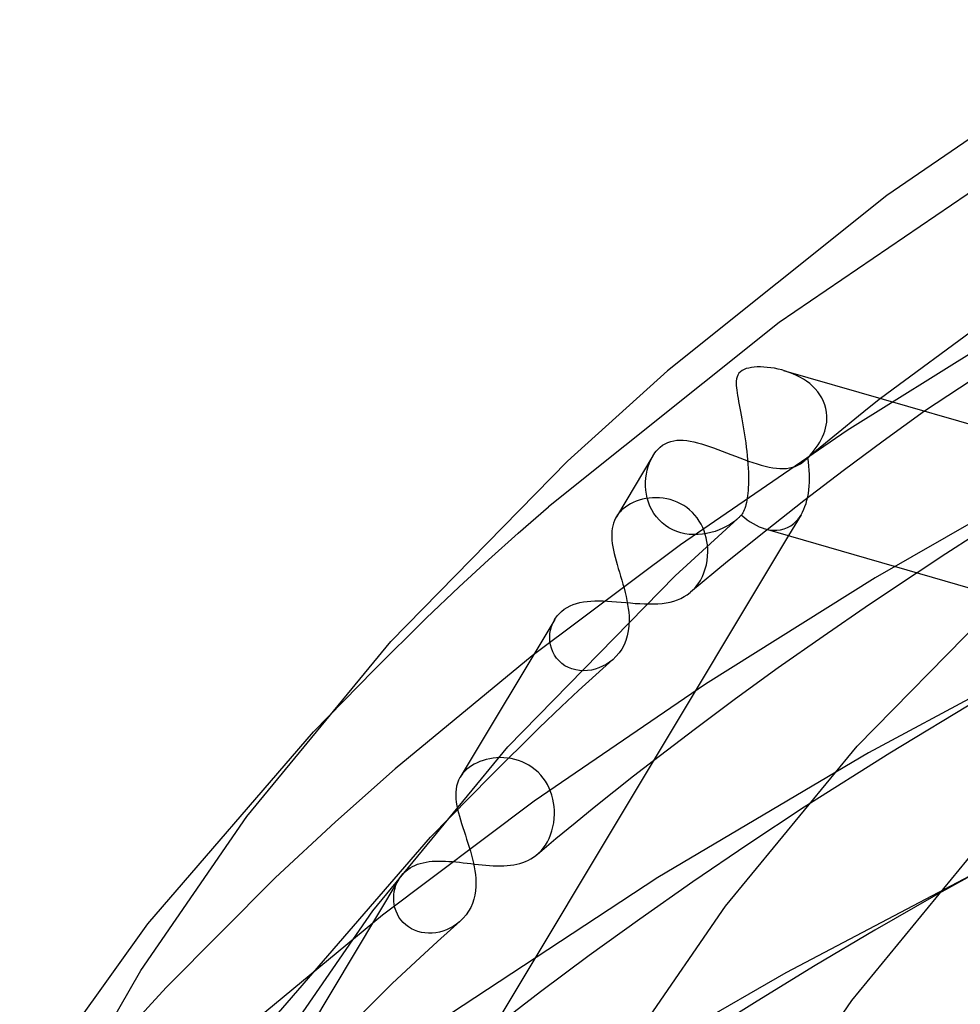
# Model space of a CAD drawing. Header units: millimetres. Extents: x -247 to 247, y -141 to 230.
# Tile 30 of 99: x -146 to -122, y 177 to 202. Entities that reach past the tile are written whole.
import ezdxf

# ---------------------------------------------------------------- set-up
doc = ezdxf.new("R2010")
doc.units = ezdxf.units.MM
doc.layers.add('HIDDEN', color=7, linetype='Continuous')
doc.layers.add('THICK', color=7, linetype='Continuous')

msp = doc.modelspace()

# ---------------------------------------------------------------- linework, layer by layer
at = {"layer": 'HIDDEN'}
for p, q in [((-119.787, 198.572), (-126.648, 193.893)), ((-126.648, 193.893), (-132.512, 189.209)), ((-120.705, 193.777), (-124.913, 191.148)), ((-126.481, 192.659), (-126.576, 192.687)), ((-126.387, 192.627), (-126.481, 192.659)), ((-126.295, 192.591), (-126.387, 192.627)), ((-126.204, 192.55), (-126.295, 192.591)), ((-126.115, 192.504), (-126.204, 192.55)), ((-126.029, 192.454), (-126.115, 192.504)), ((-125.947, 192.399), (-126.029, 192.454)), ((-125.868, 192.34), (-125.947, 192.399)), ((-125.794, 192.276), (-125.868, 192.34)), ((-125.726, 192.207), (-125.794, 192.276)), ((-125.663, 192.134), (-125.726, 192.207)), ((-125.606, 192.057), (-125.663, 192.134)), ((-125.556, 191.975), (-125.606, 192.057)), ((-125.514, 191.889), (-125.556, 191.975)), ((-125.479, 191.8), (-125.514, 191.889)), ((-124.065, 191.962), (-124.395, 191.698)), ((-125.454, 191.707), (-125.479, 191.8)), ((-125.437, 191.612), (-125.454, 191.707)), ((-125.429, 191.514), (-125.437, 191.612)), ((-124.395, 191.698), (-124.722, 191.434)), ((-122.945, 191.639), (-123.996, 190.878)), ((-125.447, 191.282), (-125.436, 191.356)), ((-125.436, 191.356), (-125.43, 191.429)), ((-125.43, 191.429), (-125.429, 191.443)), ((-125.429, 191.5), (-125.429, 191.514)), ((-125.429, 191.486), (-125.429, 191.5)), ((-125.429, 191.472), (-125.429, 191.486)), ((-125.429, 191.458), (-125.429, 191.472)), ((-125.429, 191.443), (-125.429, 191.458)), ((-124.722, 191.434), (-125.047, 191.169)), ((-124.913, 191.148), (-129.157, 188.244)), ((-125.541, 190.99), (-125.511, 191.062)), ((-125.511, 191.062), (-125.485, 191.135)), ((-125.485, 191.135), (-125.464, 191.209)), ((-125.464, 191.209), (-125.447, 191.282)), ((-125.047, 191.169), (-125.37, 190.903)), ((-129.611, 190.771), (-129.545, 190.812)), ((-129.545, 190.812), (-129.475, 190.845)), ((-129.475, 190.845), (-129.402, 190.87)), ((-129.402, 190.87), (-129.326, 190.888)), ((-129.326, 190.888), (-129.247, 190.899)), ((-129.247, 190.899), (-129.166, 190.903)), ((-129.166, 190.903), (-129.082, 190.901)), ((-129.082, 190.901), (-128.995, 190.892)), ((-128.995, 190.892), (-128.906, 190.879)), ((-128.906, 190.879), (-128.813, 190.86)), ((-128.813, 190.86), (-128.718, 190.836)), ((-128.718, 190.836), (-128.62, 190.808)), ((-128.62, 190.808), (-128.52, 190.777)), ((-125.37, 190.903), (-125.691, 190.637)), ((-125.656, 190.78), (-125.614, 190.848)), ((-125.614, 190.848), (-125.575, 190.918)), ((-125.575, 190.918), (-125.541, 190.99)), ((-123.996, 190.878), (-125.015, 190.121)), ((-129.831, 190.541), (-129.802, 190.582)), ((-129.802, 190.582), (-129.772, 190.621)), ((-129.772, 190.621), (-129.74, 190.657)), ((-129.74, 190.657), (-129.707, 190.691)), ((-129.707, 190.691), (-129.673, 190.722)), ((-129.673, 190.722), (-129.611, 190.771)), ((-128.52, 190.777), (-128.417, 190.742)), ((-128.417, 190.742), (-128.311, 190.704)), ((-128.311, 190.704), (-128.203, 190.664)), ((-128.203, 190.664), (-128.094, 190.622)), ((-128.094, 190.622), (-127.983, 190.579)), ((-127.983, 190.579), (-127.871, 190.536)), ((-125.691, 190.637), (-126.009, 190.37)), ((-125.859, 190.52), (-125.804, 190.582)), ((-125.804, 190.582), (-125.751, 190.647)), ((-125.751, 190.647), (-125.702, 190.712)), ((-125.702, 190.712), (-125.656, 190.78)), ((-129.856, 190.5), (-130.784, 188.954)), ((-129.975, 190.233), (-129.942, 190.325)), ((-129.942, 190.325), (-129.903, 190.414)), ((-129.903, 190.414), (-129.858, 190.498)), ((-129.858, 190.498), (-129.831, 190.541)), ((-127.871, 190.536), (-127.757, 190.492)), ((-127.757, 190.492), (-127.644, 190.449)), ((-127.644, 190.449), (-127.532, 190.407)), ((-127.532, 190.407), (-127.421, 190.367)), ((-127.421, 190.367), (-127.312, 190.33)), ((-127.312, 190.33), (-127.204, 190.296)), ((-126.101, 190.303), (-126.035, 190.349)), ((-126.035, 190.349), (-126.015, 190.365)), ((-126.015, 190.365), (-125.995, 190.382)), ((-125.995, 190.382), (-125.975, 190.4)), ((-125.975, 190.4), (-125.956, 190.419)), ((-125.956, 190.419), (-125.937, 190.438)), ((-125.937, 190.438), (-125.918, 190.459)), ((-125.918, 190.459), (-125.859, 190.52)), ((-130.021, 190.039), (-130.001, 190.137)), ((-130.001, 190.137), (-129.975, 190.233)), ((-127.204, 190.296), (-127.1, 190.266)), ((-127.1, 190.266), (-126.999, 190.24)), ((-126.999, 190.24), (-126.901, 190.218)), ((-126.901, 190.218), (-126.806, 190.201)), ((-126.806, 190.201), (-126.714, 190.189)), ((-126.714, 190.189), (-126.626, 190.182)), ((-126.626, 190.182), (-126.542, 190.181)), ((-126.542, 190.181), (-126.461, 190.185)), ((-126.461, 190.185), (-126.383, 190.196)), ((-126.383, 190.196), (-126.309, 190.212)), ((-126.309, 190.212), (-126.237, 190.235)), ((-126.237, 190.235), (-126.168, 190.265)), ((-126.168, 190.265), (-126.101, 190.303)), ((-125.015, 190.121), (-126.015, 189.358)), ((-130.042, 189.838), (-130.035, 189.94)), ((-130.042, 189.735), (-130.042, 189.838)), ((-130.035, 189.94), (-130.021, 190.039)), ((-119.701, 189.981), (-124.203, 187.399)), ((-130.035, 189.632), (-130.042, 189.735)), ((-130.02, 189.528), (-130.035, 189.632)), ((-130.356, 189.318), (-130.427, 189.283)), ((-130.281, 189.35), (-130.356, 189.318)), ((-130.203, 189.377), (-130.281, 189.35)), ((-130.121, 189.399), (-130.203, 189.377)), ((-130.038, 189.417), (-130.121, 189.399)), ((-129.952, 189.429), (-130.038, 189.417)), ((-129.998, 189.426), (-130.02, 189.528)), ((-129.968, 189.325), (-129.998, 189.426)), ((-129.93, 189.226), (-129.968, 189.325)), ((-129.864, 189.437), (-129.952, 189.429)), ((-129.775, 189.439), (-129.864, 189.437)), ((-129.684, 189.436), (-129.775, 189.439)), ((-129.594, 189.426), (-129.684, 189.436)), ((-129.503, 189.411), (-129.594, 189.426)), ((-129.413, 189.389), (-129.503, 189.411)), ((-129.325, 189.362), (-129.413, 189.389)), ((-129.238, 189.327), (-129.325, 189.362)), ((-129.153, 189.287), (-129.238, 189.327)), ((-126.015, 189.358), (-126.996, 188.589)), ((-133.282, 188.535), (-132.512, 189.209)), ((-130.689, 189.082), (-130.722, 189.043)), ((-130.652, 189.119), (-130.689, 189.082)), ((-130.613, 189.156), (-130.652, 189.119)), ((-130.556, 189.202), (-130.613, 189.156)), ((-130.493, 189.244), (-130.556, 189.202)), ((-130.427, 189.283), (-130.493, 189.244)), ((-129.884, 189.131), (-129.93, 189.226)), ((-129.829, 189.04), (-129.884, 189.131)), ((-129.072, 189.24), (-129.153, 189.287)), ((-128.994, 189.187), (-129.072, 189.24)), ((-128.921, 189.129), (-128.994, 189.187)), ((-128.852, 189.065), (-128.921, 189.129)), ((-128.789, 188.997), (-128.852, 189.065)), ((-130.833, 188.856), (-130.858, 188.792)), ((-130.804, 188.919), (-130.833, 188.856)), ((-130.779, 188.962), (-130.804, 188.919)), ((-130.752, 189.003), (-130.779, 188.962)), ((-130.722, 189.043), (-130.752, 189.003)), ((-129.767, 188.953), (-129.829, 189.04)), ((-129.697, 188.872), (-129.767, 188.953)), ((-129.62, 188.799), (-129.697, 188.872)), ((-128.73, 188.923), (-128.789, 188.997)), ((-128.676, 188.845), (-128.73, 188.923)), ((-128.629, 188.764), (-128.676, 188.845)), ((-127.799, 188.826), (-127.885, 188.766)), ((-127.717, 188.89), (-127.799, 188.826)), ((-126.087, 189.007), (-126.407, 188.475)), ((-130.898, 188.584), (-130.902, 188.511)), ((-130.89, 188.656), (-130.898, 188.584)), ((-130.876, 188.725), (-130.89, 188.656)), ((-130.858, 188.792), (-130.876, 188.725)), ((-129.536, 188.732), (-129.62, 188.799)), ((-129.446, 188.673), (-129.536, 188.732)), ((-129.349, 188.622), (-129.446, 188.673)), ((-129.249, 188.58), (-129.349, 188.622)), ((-129.145, 188.547), (-129.249, 188.58)), ((-128.588, 188.68), (-128.629, 188.764)), ((-128.552, 188.594), (-128.588, 188.68)), ((-128.523, 188.506), (-128.552, 188.594)), ((-128.275, 188.582), (-128.381, 188.551)), ((-128.172, 188.619), (-128.275, 188.582)), ((-128.073, 188.662), (-128.172, 188.619)), ((-127.977, 188.712), (-128.073, 188.662)), ((-127.885, 188.766), (-127.977, 188.712)), ((-126.996, 188.589), (-127.958, 187.814)), ((-134.039, 187.856), (-133.282, 188.535)), ((-130.902, 188.511), (-130.901, 188.435)), ((-130.901, 188.435), (-130.896, 188.356)), ((-130.896, 188.356), (-130.887, 188.275)), ((-129.039, 188.523), (-129.145, 188.547)), ((-128.93, 188.507), (-129.039, 188.523)), ((-128.819, 188.5), (-128.93, 188.507)), ((-128.708, 188.501), (-128.819, 188.5)), ((-128.598, 188.51), (-128.708, 188.501)), ((-128.489, 188.527), (-128.598, 188.51)), ((-128.499, 188.418), (-128.523, 188.506)), ((-128.481, 188.328), (-128.499, 188.418)), ((-128.381, 188.551), (-128.489, 188.527)), ((-128.469, 188.238), (-128.481, 188.328)), ((-121.669, 188.482), (-122.404, 188.009)), ((-129.157, 188.244), (-132.923, 185.417)), ((-130.887, 188.275), (-130.875, 188.192)), ((-130.875, 188.192), (-130.858, 188.106)), ((-130.858, 188.106), (-130.839, 188.018)), ((-128.461, 188.149), (-128.469, 188.238)), ((-128.464, 187.95), (-128.459, 188.06)), ((-128.459, 188.06), (-128.461, 188.149)), ((-134.782, 187.173), (-134.039, 187.856)), ((-130.839, 188.018), (-130.817, 187.927)), ((-130.817, 187.927), (-130.792, 187.834)), ((-130.792, 187.834), (-130.765, 187.739)), ((-127.958, 187.814), (-128.9, 187.033)), ((-128.495, 187.735), (-128.476, 187.842)), ((-128.476, 187.842), (-128.464, 187.95)), ((-122.404, 188.009), (-123.136, 187.531)), ((-130.765, 187.739), (-130.736, 187.64)), ((-130.736, 187.64), (-130.707, 187.541)), ((-128.556, 187.529), (-128.522, 187.631)), ((-128.522, 187.631), (-128.495, 187.735)), ((-130.707, 187.541), (-130.677, 187.441)), ((-130.677, 187.441), (-130.647, 187.34)), ((-130.647, 187.34), (-130.617, 187.237)), ((-128.704, 187.248), (-128.648, 187.336)), ((-128.648, 187.336), (-128.598, 187.431)), ((-128.598, 187.431), (-128.556, 187.529)), ((-124.203, 187.399), (-128.519, 184.7)), ((-135.621, 186.376), (-134.782, 187.173)), ((-130.617, 187.237), (-130.589, 187.134)), ((-130.589, 187.134), (-130.562, 187.031)), ((-128.907, 187.027), (-128.833, 187.094)), ((-128.833, 187.094), (-128.766, 187.168)), ((-128.766, 187.168), (-128.704, 187.248)), ((-131.623, 186.788), (-131.529, 186.8)), ((-131.529, 186.8), (-131.432, 186.809)), ((-131.432, 186.809), (-131.332, 186.814)), ((-131.332, 186.814), (-131.228, 186.815)), ((-131.228, 186.815), (-131.121, 186.813)), ((-131.121, 186.813), (-131.01, 186.808)), ((-131.01, 186.808), (-130.897, 186.801)), ((-130.897, 186.801), (-130.782, 186.792)), ((-130.562, 187.031), (-130.537, 186.929)), ((-130.537, 186.929), (-130.516, 186.827)), ((-130.516, 186.827), (-130.497, 186.726)), ((-129.418, 186.786), (-129.322, 186.811)), ((-129.322, 186.811), (-129.23, 186.842)), ((-129.23, 186.842), (-129.143, 186.879)), ((-129.143, 186.879), (-129.06, 186.922)), ((-129.06, 186.922), (-128.981, 186.971)), ((-128.981, 186.971), (-128.907, 187.027)), ((-132.178, 186.547), (-132.111, 186.6)), ((-132.111, 186.6), (-132.039, 186.646)), ((-132.039, 186.646), (-131.963, 186.686)), ((-131.963, 186.686), (-131.883, 186.719)), ((-131.883, 186.719), (-131.8, 186.747)), ((-131.8, 186.747), (-131.713, 186.77)), ((-131.713, 186.77), (-131.623, 186.788)), ((-130.782, 186.792), (-130.665, 186.782)), ((-130.665, 186.782), (-130.547, 186.772)), ((-130.547, 186.772), (-130.428, 186.762)), ((-130.497, 186.726), (-130.481, 186.625)), ((-130.481, 186.625), (-130.469, 186.525)), ((-130.428, 186.762), (-130.308, 186.752)), ((-130.308, 186.752), (-130.189, 186.745)), ((-130.189, 186.745), (-130.072, 186.739)), ((-130.072, 186.739), (-129.956, 186.737)), ((-129.956, 186.737), (-129.842, 186.737)), ((-129.842, 186.737), (-129.731, 186.742)), ((-129.731, 186.742), (-129.623, 186.752)), ((-129.623, 186.752), (-129.519, 186.766)), ((-129.519, 186.766), (-129.418, 186.786)), ((-136.954, 185.054), (-135.621, 186.376)), ((-132.353, 186.339), (-134.756, 182.333)), ((-132.4, 186.249), (-132.357, 186.331)), ((-132.357, 186.331), (-132.333, 186.371)), ((-132.333, 186.371), (-132.306, 186.409)), ((-132.306, 186.409), (-132.277, 186.446)), ((-132.277, 186.446), (-132.246, 186.481)), ((-132.246, 186.481), (-132.213, 186.515)), ((-132.213, 186.515), (-132.178, 186.547)), ((-130.469, 186.525), (-130.462, 186.426)), ((-130.462, 186.426), (-130.459, 186.328)), ((-130.459, 186.328), (-130.459, 186.324)), ((-130.459, 186.324), (-130.459, 186.32)), ((-130.459, 186.32), (-130.459, 186.316)), ((-130.459, 186.316), (-130.459, 186.313)), ((-130.459, 186.313), (-130.459, 186.309)), ((-130.459, 186.309), (-130.459, 186.305)), ((-132.473, 185.982), (-132.458, 186.074)), ((-132.458, 186.074), (-132.433, 186.163)), ((-132.433, 186.163), (-132.4, 186.249)), ((-118.582, 186.052), (-124.375, 182.953)), ((-132.479, 185.888), (-132.473, 185.982)), ((-132.475, 185.794), (-132.479, 185.888)), ((-132.46, 185.701), (-132.475, 185.794)), ((-132.436, 185.609), (-132.46, 185.701)), ((-132.402, 185.521), (-132.436, 185.609)), ((-132.923, 185.417), (-136.409, 182.54)), ((-132.358, 185.437), (-132.402, 185.521)), ((-132.304, 185.358), (-132.358, 185.437)), ((-132.241, 185.286), (-132.304, 185.358)), ((-130.878, 185.319), (-130.96, 185.255)), ((-138.483, 183.487), (-136.954, 185.054)), ((-132.169, 185.222), (-132.241, 185.286)), ((-132.091, 185.167), (-132.169, 185.222)), ((-132.005, 185.121), (-132.091, 185.167)), ((-131.913, 185.084), (-132.005, 185.121)), ((-131.818, 185.058), (-131.913, 185.084)), ((-131.72, 185.043), (-131.818, 185.058)), ((-131.42, 185.056), (-131.52, 185.042)), ((-131.322, 185.079), (-131.42, 185.056)), ((-131.227, 185.111), (-131.322, 185.079)), ((-131.134, 185.151), (-131.227, 185.111)), ((-131.045, 185.199), (-131.134, 185.151)), ((-130.96, 185.255), (-131.045, 185.199)), ((-131.62, 185.037), (-131.72, 185.043)), ((-131.52, 185.042), (-131.62, 185.037)), ((-128.519, 184.7), (-132.872, 181.72)), ((-121.529, 184.334), (-123.831, 182.942)), ((-134.006, 182.8), (-134.092, 182.781)), ((-133.919, 182.815), (-134.006, 182.8)), ((-133.829, 182.824), (-133.919, 182.815)), ((-133.737, 182.828), (-133.829, 182.824)), ((-133.644, 182.826), (-133.737, 182.828)), ((-133.551, 182.818), (-133.644, 182.826)), ((-133.457, 182.804), (-133.551, 182.818)), ((-133.364, 182.783), (-133.457, 182.804)), ((-124.375, 182.953), (-129.729, 179.782)), ((-123.831, 182.942), (-126.005, 181.565)), ((-134.528, 182.58), (-134.586, 182.534)), ((-134.466, 182.622), (-134.528, 182.58)), ((-134.399, 182.662), (-134.466, 182.622)), ((-134.328, 182.698), (-134.399, 182.662)), ((-134.253, 182.73), (-134.328, 182.698)), ((-134.174, 182.758), (-134.253, 182.73)), ((-134.092, 182.781), (-134.174, 182.758)), ((-133.271, 182.756), (-133.364, 182.783)), ((-133.181, 182.722), (-133.271, 182.756)), ((-133.092, 182.682), (-133.181, 182.722)), ((-133.007, 182.635), (-133.092, 182.682)), ((-132.925, 182.581), (-133.007, 182.635)), ((-132.847, 182.521), (-132.925, 182.581)), ((-129.843, 182.747), (-130.348, 182.353)), ((-137.927, 181.195), (-136.409, 182.54)), ((-134.763, 182.321), (-134.798, 182.252)), ((-134.74, 182.359), (-134.763, 182.321)), ((-134.714, 182.395), (-134.74, 182.359)), ((-134.686, 182.431), (-134.714, 182.395)), ((-134.655, 182.466), (-134.686, 182.431)), ((-134.622, 182.5), (-134.655, 182.466)), ((-134.586, 182.534), (-134.622, 182.5)), ((-132.773, 182.455), (-132.847, 182.521)), ((-132.706, 182.384), (-132.773, 182.455)), ((-132.644, 182.308), (-132.706, 182.384)), ((-132.587, 182.227), (-132.644, 182.308)), ((-130.348, 182.353), (-130.849, 181.957)), ((-134.846, 182.106), (-134.86, 182.029)), ((-134.826, 182.18), (-134.846, 182.106)), ((-134.798, 182.252), (-134.826, 182.18)), ((-132.537, 182.142), (-132.587, 182.227)), ((-132.493, 182.054), (-132.537, 182.142)), ((-132.455, 181.963), (-132.493, 182.054)), ((-134.868, 181.95), (-134.869, 181.868)), ((-134.869, 181.868), (-134.865, 181.784)), ((-134.86, 182.029), (-134.868, 181.95)), ((-132.424, 181.87), (-132.455, 181.963)), ((-132.399, 181.776), (-132.424, 181.87)), ((-130.849, 181.957), (-131.345, 181.56)), ((-132.872, 181.72), (-136.732, 178.821)), ((-134.865, 181.784), (-134.855, 181.696)), ((-134.855, 181.696), (-134.841, 181.606)), ((-134.841, 181.606), (-134.821, 181.513)), ((-132.38, 181.68), (-132.399, 181.776)), ((-132.367, 181.583), (-132.38, 181.68)), ((-132.36, 181.486), (-132.367, 181.583)), ((-131.345, 181.56), (-131.836, 181.161)), ((-132.364, 181.28), (-132.359, 181.389)), ((-132.359, 181.389), (-132.36, 181.486)), ((-139.459, 179.77), (-137.927, 181.195)), ((-132.423, 180.966), (-132.397, 181.068)), ((-132.397, 181.068), (-132.377, 181.173)), ((-132.377, 181.173), (-132.364, 181.28)), ((-131.836, 181.161), (-132.321, 180.761)), ((-139.535, 176.155), (-135.509, 180.805)), ((-132.493, 180.776), (-132.455, 180.869)), ((-132.455, 180.869), (-132.423, 180.966)), ((-132.321, 180.761), (-132.802, 180.36)), ((-132.642, 180.528), (-132.587, 180.605)), ((-132.587, 180.605), (-132.537, 180.688)), ((-132.537, 180.688), (-132.493, 180.776)), ((-132.955, 180.253), (-132.89, 180.293)), ((-132.89, 180.293), (-132.828, 180.339)), ((-132.828, 180.339), (-132.762, 180.395)), ((-132.762, 180.395), (-132.7, 180.458)), ((-132.7, 180.458), (-132.642, 180.528)), ((-136.031, 180.024), (-135.971, 180.058)), ((-135.971, 180.058), (-135.908, 180.089)), ((-135.908, 180.089), (-135.841, 180.115)), ((-135.841, 180.115), (-135.771, 180.138)), ((-135.771, 180.138), (-135.699, 180.157)), ((-135.699, 180.157), (-135.624, 180.172)), ((-135.624, 180.172), (-135.547, 180.183)), ((-135.547, 180.183), (-135.468, 180.192)), ((-135.468, 180.192), (-135.387, 180.197)), ((-135.387, 180.197), (-135.305, 180.199)), ((-135.305, 180.199), (-135.22, 180.198)), ((-135.22, 180.198), (-135.133, 180.195)), ((-135.133, 180.195), (-135.045, 180.19)), ((-135.045, 180.19), (-134.955, 180.184)), ((-134.955, 180.184), (-134.864, 180.175)), ((-134.864, 180.175), (-134.771, 180.166)), ((-134.771, 180.166), (-134.676, 180.156)), ((-134.676, 180.156), (-134.581, 180.144)), ((-134.581, 180.144), (-134.484, 180.133)), ((-134.484, 180.133), (-134.388, 180.122)), ((-134.388, 180.122), (-134.292, 180.111)), ((-134.292, 180.111), (-134.197, 180.101)), ((-134.197, 180.101), (-134.101, 180.093)), ((-134.101, 180.093), (-134.007, 180.086)), ((-134.007, 180.086), (-133.913, 180.08)), ((-133.913, 180.08), (-133.821, 180.077)), ((-133.821, 180.077), (-133.731, 180.077)), ((-133.731, 180.077), (-133.643, 180.079)), ((-133.643, 180.079), (-133.557, 180.084)), ((-133.557, 180.084), (-133.474, 180.092)), ((-133.474, 180.092), (-133.392, 180.103)), ((-133.392, 180.103), (-133.313, 180.118)), ((-133.313, 180.118), (-133.237, 180.137)), ((-133.237, 180.137), (-133.162, 180.16)), ((-133.162, 180.16), (-133.091, 180.186)), ((-133.091, 180.186), (-133.021, 180.217)), ((-133.021, 180.217), (-132.955, 180.253)), ((-121.373, 180.047), (-126.476, 177.356)), ((-136.293, 179.768), (-136.267, 179.807)), ((-136.267, 179.807), (-136.238, 179.843)), ((-136.238, 179.843), (-136.207, 179.878)), ((-136.207, 179.878), (-136.174, 179.912)), ((-136.174, 179.912), (-136.14, 179.943)), ((-136.14, 179.943), (-136.087, 179.985)), ((-136.087, 179.985), (-136.031, 180.024)), ((-142.233, 176.985), (-139.459, 179.77)), ((-136.315, 179.734), (-138.729, 175.71)), ((-136.413, 179.506), (-136.388, 179.583)), ((-136.388, 179.583), (-136.356, 179.658)), ((-136.356, 179.658), (-136.318, 179.729)), ((-136.318, 179.729), (-136.293, 179.768)), ((-129.729, 179.782), (-134.998, 176.315)), ((-136.446, 179.259), (-136.442, 179.343)), ((-136.442, 179.343), (-136.431, 179.425)), ((-136.431, 179.425), (-136.413, 179.506)), ((-122.66, 179.327), (-124.209, 178.437)), ((-136.443, 179.175), (-136.446, 179.259)), ((-136.432, 179.091), (-136.443, 179.175)), ((-136.414, 179.008), (-136.432, 179.091)), ((-136.732, 178.821), (-140.306, 175.871)), ((-136.387, 178.926), (-136.414, 179.008)), ((-136.353, 178.848), (-136.387, 178.926)), ((-136.312, 178.772), (-136.353, 178.848)), ((-136.262, 178.701), (-136.312, 178.772)), ((-136.205, 178.635), (-136.262, 178.701)), ((-136.141, 178.575), (-136.205, 178.635)), ((-136.072, 178.522), (-136.141, 178.575)), ((-134.934, 178.537), (-135.018, 178.49)), ((-134.853, 178.59), (-134.934, 178.537)), ((-134.776, 178.651), (-134.853, 178.59)), ((-135.996, 178.475), (-136.072, 178.522)), ((-135.916, 178.437), (-135.996, 178.475)), ((-135.831, 178.406), (-135.916, 178.437)), ((-135.743, 178.383), (-135.831, 178.406)), ((-135.653, 178.369), (-135.743, 178.383)), ((-135.561, 178.363), (-135.653, 178.369)), ((-135.469, 178.365), (-135.561, 178.363)), ((-135.376, 178.375), (-135.469, 178.365)), ((-135.284, 178.393), (-135.376, 178.375)), ((-135.194, 178.418), (-135.284, 178.393)), ((-135.104, 178.45), (-135.194, 178.418)), ((-135.018, 178.49), (-135.104, 178.45)), ((-124.209, 178.437), (-125.729, 177.538)), ((-125.729, 177.538), (-127.207, 176.639)), ((-126.476, 177.356), (-131.198, 174.643)), ((-144.806, 174.168), (-142.233, 176.985)), ((-127.207, 176.639), (-128.632, 175.746))]:
    msp.add_line(p, q, dxfattribs=at)
for start_param, end_param in [(-2.74363, -1.947518), (-2.951334, -2.74363), (2.743075, 3.331852)]:
    msp.add_ellipse((-127.33, 190.823), major_axis=(-0.851, 2.165), ratio=0.546133, start_param=start_param, end_param=end_param, dxfattribs=at)
at = {"layer": 'THICK'}
for p, q in [((-117.391, 201.595), (-123.908, 197.125)), ((-123.908, 197.125), (-129.481, 192.664)), ((-118.546, 196.037), (-124.065, 191.962)), ((-116.454, 195.934), (-122.945, 191.639)), ((-132.025, 190.37), (-129.481, 192.664)), ((-127.696, 192.559), (-127.715, 192.512)), ((-127.668, 192.603), (-127.696, 192.559)), ((-127.631, 192.642), (-127.668, 192.603)), ((-127.587, 192.673), (-127.631, 192.642)), ((-127.536, 192.7), (-127.587, 192.673)), ((-127.48, 192.721), (-127.536, 192.7)), ((-127.418, 192.737), (-127.48, 192.721)), ((-127.352, 192.749), (-127.418, 192.737)), ((-127.281, 192.758), (-127.352, 192.749)), ((-127.204, 192.763), (-127.281, 192.758)), ((-127.122, 192.764), (-127.204, 192.763)), ((-127.037, 192.761), (-127.122, 192.764)), ((-126.948, 192.754), (-127.037, 192.761)), ((-126.857, 192.744), (-126.948, 192.754)), ((-126.765, 192.729), (-126.857, 192.744)), ((-126.67, 192.71), (-126.765, 192.729)), ((-126.576, 192.687), (-126.67, 192.71)), ((-126.534, 192.675), (-117.434, 190.048)), ((-127.734, 192.406), (-127.736, 192.349)), ((-127.736, 192.349), (-127.734, 192.291)), ((-127.727, 192.461), (-127.734, 192.406)), ((-127.715, 192.512), (-127.727, 192.461)), ((-127.734, 192.291), (-127.729, 192.231)), ((-127.729, 192.231), (-127.722, 192.17)), ((-127.722, 192.17), (-127.713, 192.105)), ((-127.713, 192.105), (-127.702, 192.036)), ((-127.702, 192.036), (-127.689, 191.962)), ((-127.689, 191.962), (-127.675, 191.885)), ((-127.675, 191.885), (-127.66, 191.803)), ((-127.66, 191.803), (-127.644, 191.718)), ((-127.644, 191.718), (-127.627, 191.629)), ((-127.627, 191.629), (-127.61, 191.536)), ((-127.61, 191.536), (-127.592, 191.441)), ((-127.592, 191.441), (-127.575, 191.343)), ((-127.575, 191.343), (-127.558, 191.243)), ((-127.558, 191.243), (-127.541, 191.142)), ((-127.541, 191.142), (-127.525, 191.039)), ((-127.525, 191.039), (-127.509, 190.935)), ((-127.509, 190.935), (-127.495, 190.83)), ((-127.495, 190.83), (-127.481, 190.723)), ((-127.481, 190.723), (-127.468, 190.616)), ((-127.468, 190.616), (-127.457, 190.509)), ((-136.522, 185.778), (-132.025, 190.37)), ((-127.457, 190.509), (-127.448, 190.401)), ((-127.448, 190.401), (-127.439, 190.295)), ((-127.439, 190.295), (-127.433, 190.189)), ((-127.433, 190.189), (-127.428, 190.084)), ((-127.428, 190.084), (-127.426, 189.981)), ((-127.425, 189.881), (-127.427, 189.784)), ((-127.426, 189.981), (-127.425, 189.881)), ((-127.44, 189.556), (-127.447, 189.49)), ((-127.434, 189.625), (-127.44, 189.556)), ((-127.43, 189.697), (-127.434, 189.625)), ((-127.429, 189.711), (-127.43, 189.697)), ((-127.428, 189.74), (-127.429, 189.726)), ((-127.429, 189.726), (-127.429, 189.711)), ((-127.427, 189.769), (-127.428, 189.755)), ((-127.428, 189.755), (-127.428, 189.74)), ((-127.427, 189.784), (-127.427, 189.769)), ((-127.477, 189.313), (-127.489, 189.261)), ((-127.466, 189.368), (-127.477, 189.313)), ((-127.456, 189.427), (-127.466, 189.368)), ((-127.447, 189.49), (-127.456, 189.427)), ((-127.567, 189.055), (-127.585, 189.025)), ((-127.549, 189.089), (-127.567, 189.055)), ((-127.533, 189.127), (-127.549, 189.089)), ((-127.517, 189.168), (-127.533, 189.127)), ((-127.503, 189.213), (-127.517, 189.168)), ((-127.489, 189.261), (-127.503, 189.213)), ((-129.286, 187.455), (-127.695, 188.91)), ((-127.679, 188.924), (-127.695, 188.91)), ((-127.664, 188.938), (-127.679, 188.924)), ((-127.649, 188.953), (-127.664, 188.938)), ((-127.634, 188.968), (-127.649, 188.953)), ((-127.619, 188.983), (-127.634, 188.968)), ((-127.605, 188.998), (-127.619, 188.983)), ((-127.585, 189.025), (-127.605, 188.998)), ((-127.003, 188.647), (-120.974, 186.906)), ((-126.407, 188.475), (-145.957, 155.887)), ((-133.545, 183.107), (-129.286, 187.455)), ((-124.661, 183.118), (-120.549, 187.317)), ((-123.136, 187.531), (-124.346, 186.722)), ((-124.346, 186.722), (-125.528, 185.911)), ((-130.459, 186.305), (-130.465, 186.176)), ((-130.48, 186.049), (-130.506, 185.926)), ((-130.465, 186.176), (-130.48, 186.049)), ((-130.542, 185.809), (-130.59, 185.697)), ((-130.506, 185.926), (-130.542, 185.809)), ((-125.528, 185.911), (-126.669, 185.108)), ((-140.177, 181.335), (-136.522, 185.778)), ((-130.647, 185.591), (-130.716, 185.491)), ((-130.59, 185.697), (-130.647, 185.591)), ((-131.307, 184.934), (-130.864, 185.332)), ((-130.794, 185.401), (-130.878, 185.319)), ((-130.716, 185.491), (-130.794, 185.401)), ((-126.669, 185.108), (-127.756, 184.321)), ((-131.745, 184.534), (-131.307, 184.934)), ((-132.178, 184.133), (-131.745, 184.534)), ((-127.756, 184.321), (-128.809, 183.538)), ((-132.748, 183.588), (-132.178, 184.133)), ((-133.985, 182.36), (-132.748, 183.588)), ((-142.697, 178.605), (-138.483, 183.487)), ((-128.809, 183.538), (-129.843, 182.747)), ((-136.977, 178.935), (-133.545, 183.107)), ((-128.005, 179.053), (-124.661, 183.118)), ((-135.509, 180.805), (-133.985, 182.36)), ((-126.005, 181.565), (-127.438, 180.62)), ((-142.877, 177.416), (-140.177, 181.335)), ((-134.821, 181.513), (-134.8, 181.426)), ((-134.8, 181.426), (-134.776, 181.336)), ((-134.776, 181.336), (-134.75, 181.244)), ((-134.75, 181.244), (-134.721, 181.15)), ((-134.721, 181.15), (-134.689, 181.053)), ((-134.689, 181.053), (-134.657, 180.955)), ((-134.657, 180.955), (-134.624, 180.856)), ((-134.624, 180.856), (-134.591, 180.756)), ((-134.591, 180.756), (-134.558, 180.654)), ((-134.558, 180.654), (-134.526, 180.552)), ((-134.526, 180.552), (-134.495, 180.451)), ((-127.438, 180.62), (-128.839, 179.668)), ((-134.495, 180.451), (-134.467, 180.349)), ((-134.467, 180.349), (-134.44, 180.249)), ((-121.683, 180.447), (-124.806, 176.652)), ((-134.44, 180.249), (-134.417, 180.148)), ((-134.417, 180.148), (-134.397, 180.049)), ((-134.397, 180.049), (-134.38, 179.95)), ((-121.102, 180.196), (-122.66, 179.327)), ((-134.38, 179.95), (-134.367, 179.853)), ((-134.367, 179.853), (-134.359, 179.756)), ((-134.356, 179.549), (-134.365, 179.44)), ((-134.359, 179.756), (-134.355, 179.661)), ((-134.355, 179.661), (-134.356, 179.549)), ((-128.839, 179.668), (-130.191, 178.721)), ((-134.382, 179.331), (-134.408, 179.225)), ((-134.365, 179.44), (-134.382, 179.331)), ((-134.443, 179.12), (-134.488, 179.019)), ((-134.408, 179.225), (-134.443, 179.12)), ((-130.476, 175.466), (-128.005, 179.053)), ((-139.491, 175.286), (-136.977, 178.935)), ((-134.607, 178.828), (-134.678, 178.744)), ((-134.543, 178.92), (-134.607, 178.828)), ((-134.488, 179.019), (-134.543, 178.92)), ((-145.703, 174.41), (-142.697, 178.605)), ((-135.33, 178.151), (-134.756, 178.668)), ((-134.678, 178.744), (-134.756, 178.668)), ((-130.191, 178.721), (-131.475, 177.793)), ((-135.896, 177.632), (-135.33, 178.151)), ((-131.475, 177.793), (-132.715, 176.869)), ((-136.483, 177.082), (-135.896, 177.632)), ((-145.046, 173.631), (-142.877, 177.416)), ((-137.901, 175.68), (-136.483, 177.082)), ((-132.715, 176.869), (-133.93, 175.935)), ((-124.806, 176.652), (-127.09, 173.337))]:
    msp.add_line(p, q, dxfattribs=at)
msp.add_ellipse((-127.33, 190.823), major_axis=(-0.851, 2.165), ratio=0.546133, start_param=2.328036, end_param=2.743075, dxfattribs=at)

doc.saveas('drawing.dxf')
